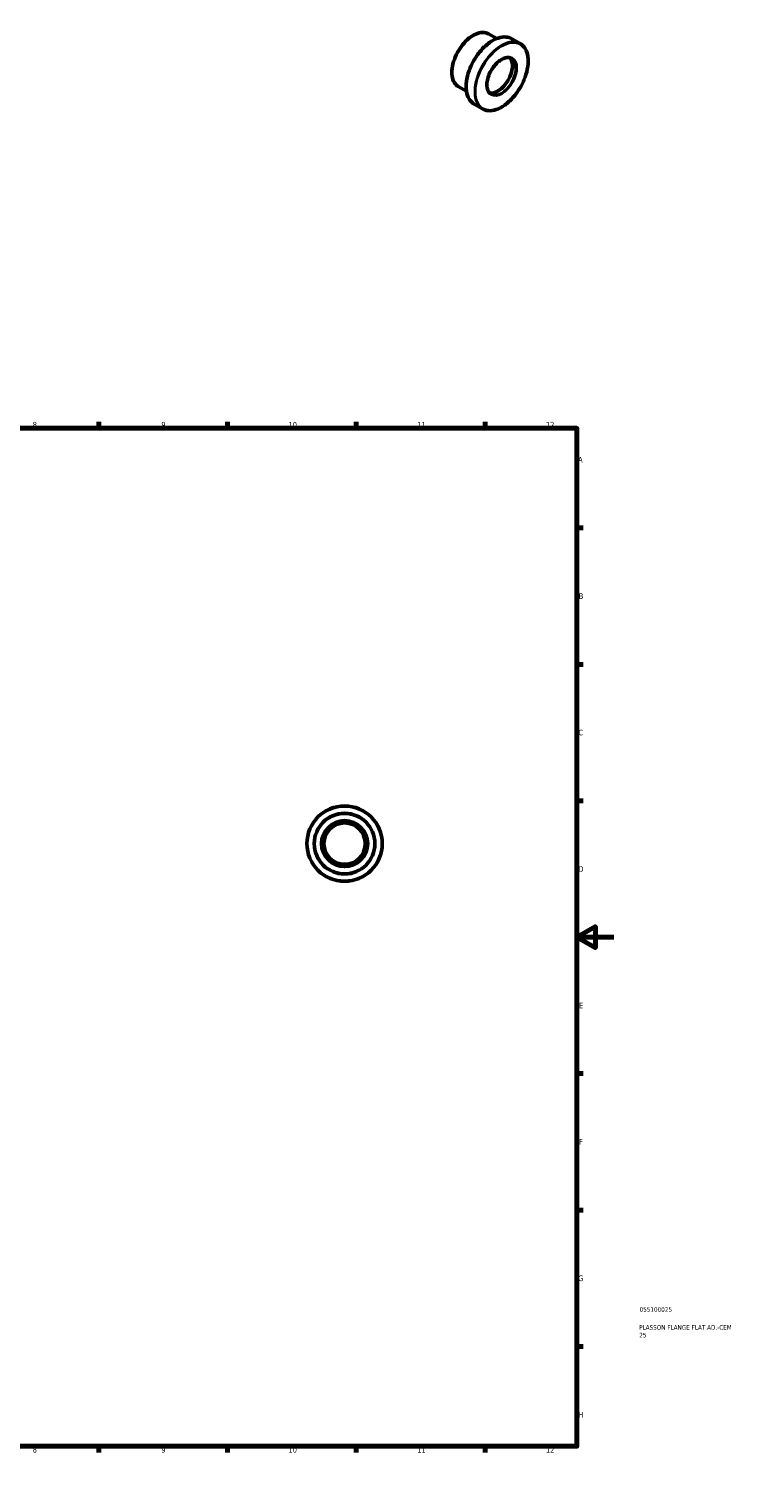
# Model space of a CAD drawing. Header units: millimetres. Extents: x 0 to 906, y -508 to 791.
# Tile 3 of 3: x 523 to 906, y 0 to 791. Entities that reach past the tile are written whole.
import ezdxf

# ---------------------------------------------------------------- set-up
doc = ezdxf.new("R2010")
doc.units = ezdxf.units.MM
for name, color, linetype, lineweight in [('Border (ANSI)', 7, 'Continuous', 70), ('Title (ISO)', 7, 'Continuous', 50), ('Visible (ANSI)', 7, 'Continuous', 50), ('Visible Narrow (ANSI)', 7, 'Continuous', 35)]:
    doc.layers.add(name, color=color, linetype=linetype, lineweight=lineweight)
doc.styles.add('Note Text (ANSI)', font='tahoma.ttf')
doc.styles.add('Note Text (ISO)', font='tahoma.ttf')

# ---------------------------------------------------------------- blocks, each defined once
blk = doc.blocks.new('Borders Default Border')
at = {"layer": 'Border (ANSI)'}
for p, q in [((70.08, 574), (70.08, 577.45)), ((140.17, 574), (140.17, 577.45)), ((210.25, 574), (210.25, 577.45)), ((280.33, 574), (280.33, 577.45)), ((350.42, 574), (350.42, 577.45)), ((490.58, 574), (490.58, 577.45)), ((560.67, 574), (560.67, 577.45)), ((630.75, 574), (630.75, 577.45)), ((700.83, 574), (700.83, 577.45)), ((770.92, 574), (770.92, 577.45)), ((20, 519.75), (16.55, 519.75)), ((821, 519.75), (824.45, 519.75)), ((20, 445.5), (16.55, 445.5)), ((821, 445.5), (824.45, 445.5)), ((20, 371.25), (16.55, 371.25)), ((821, 371.25), (824.45, 371.25)), ((20, 222.75), (16.55, 222.75)), ((821, 222.75), (824.45, 222.75)), ((20, 148.5), (16.55, 148.5)), ((821, 148.5), (824.45, 148.5)), ((20, 74.25), (16.55, 74.25)), ((821, 74.25), (824.45, 74.25)), ((70.08, 20), (70.08, 16.55)), ((140.17, 20), (140.17, 16.55)), ((210.25, 20), (210.25, 16.55)), ((280.33, 20), (280.33, 16.55)), ((350.42, 20), (350.42, 16.55)), ((490.58, 20), (490.58, 16.55)), ((560.67, 20), (560.67, 16.55)), ((630.75, 20), (630.75, 16.55)), ((700.83, 20), (700.83, 16.55)), ((770.92, 20), (770.92, 16.55))]:
    blk.add_line(p, q, dxfattribs=at)
at = {"layer": 'Border (ANSI)', "flags": 128}
for points in [[(420.5, 594), (420.5, 574), (414.73, 584), (426.27, 584), (420.5, 574)], [(20, 20), (20, 574), (821, 574), (821, 20), (20, 20)], [(0, 297), (20, 297), (10, 302.77), (10, 291.23), (20, 297)], [(841, 297), (821, 297), (831, 302.77), (831, 291.23), (821, 297)], [(420.5, 0), (420.5, 20), (414.73, 10), (426.27, 10), (420.5, 20)]]:
    blk.add_lwpolyline(points, dxfattribs=at)
at = {"layer": 'Border (ANSI)', "attachment_point": 7, "style": 'Note Text (ANSI)'}
for s, insert, char_height in [('1', (34.35, 574.4), 3.05), ('2', (104.2, 574.4), 3.05), ('3', (174.26, 574.34), 3.05), ('4', (244.23, 574.4), 3.05), ('5', (314.48, 574.34), 3.05), ('6', (384.49, 574.34), 3.05), ('7', (454.6, 574.4), 3.05), ('8', (524.63, 574.33), 3.05), ('9', (594.7, 574.34), 3.05), ('10', (663.96, 574.34), 3.048), ('11', (734.04, 574.4), 3.048), ('12', (804.13, 574.4), 3.048), ('A', (16.78, 555.35), 3.05), ('A', (821.63, 555.35), 3.05), ('B', (17.15, 481.1), 3.05), ('B', (821.99, 481.1), 3.05), ('C', (16.95, 406.8), 3.05), ('C', (821.8, 406.8), 3.05), ('D', (16.96, 332.6), 3.05), ('D', (821.81, 332.6), 3.05), ('E', (17.21, 258.35), 3.05), ('E', (822.05, 258.35), 3.05), ('F', (17.29, 184.1), 3.05), ('F', (822.14, 184.1), 3.05), ('G', (16.81, 109.79), 3.05), ('G', (821.66, 109.79), 3.05), ('H', (16.97, 35.6), 3.05), ('H', (821.81, 35.6), 3.05), ('1', (34.35, 16.55), 3.05), ('2', (104.2, 16.55), 3.05), ('3', (174.26, 16.49), 3.05), ('4', (244.23, 16.55), 3.05), ('5', (314.48, 16.49), 3.05), ('6', (384.49, 16.49), 3.05), ('7', (454.6, 16.55), 3.05), ('8', (524.63, 16.48), 3.05), ('9', (594.7, 16.49), 3.05), ('10', (663.96, 16.49), 3.048), ('11', (734.04, 16.55), 3.048), ('12', (804.13, 16.55), 3.048)]:
    blk.add_mtext(s, dxfattribs=dict(at, insert=insert, char_height=char_height))
blk = doc.blocks.new('Title Blocks ISO')
at = {"layer": 'Title (ISO)', "color": 232, "true_color": 0xca0064, "style": 'Note Text (ISO)'}
for tag, p in [('PART_NUMBER_001', (34.08, 73.13)), ('DESCRIPTION_001', (33.84, 63.4)), ('DESCRIPTION_002', (33.91, 59.18))]:
    blk.add_attdef(tag, p, '', height=2.5, dxfattribs=at)

msp = doc.modelspace()

# ---------------------------------------------------------------- linework, layer by layer
at = {"layer": 'Visible (ANSI)'}
for p, q in [((777.304, 786.051), (772.856, 788.612)), ((790.055, 783.324), (785.459, 785.971)), ((760.836, 757.453), (756.388, 760.015)), ((769.594, 747.794), (764.998, 750.441))]:
    msp.add_line(p, q, dxfattribs=at)
for radius in [20.5, 16.5, 12.5, 11.25]:
    msp.add_circle((694.464, 347.927), radius, dxfattribs=at)
msp.add_ellipse((777.88, 766.679), major_axis=(5.614, 9.749), ratio=0.5780931, start_param=3.3169263, end_param=6.1078517, dxfattribs=at)
for points, knots in [([(756.388, 760.015), (755.506, 760.523), (754.763, 761.27), (753.621, 763.17), (753.227, 764.33), (752.83, 766.955), (752.833, 768.423), (753.237, 771.51), (753.64, 773.128), (754.802, 776.347), (755.561, 777.947), (757.358, 780.972), (758.396, 782.396), (760.648, 784.924), (761.862, 786.028), (764.347, 787.805), (765.618, 788.477), (768.09, 789.313), (769.292, 789.478), (771.291, 789.292), (772.121, 789.035), (772.856, 788.612)], [3.9250571, 3.9250571, 3.9250571, 3.9250571, 4.2357516, 4.2357516, 4.5527888, 4.5527888, 4.8749091, 4.8749091, 5.1973884, 5.1973884, 5.5194375, 5.5194375, 5.841325, 5.841325, 6.1634271, 6.1634271, 6.485957, 6.485957, 6.8077523, 6.8077523, 7.0666498, 7.0666498, 7.0666498, 7.0666498]), ([(764.998, 750.441), (763.903, 751.072), (762.981, 752.001), (761.566, 754.367), (761.08, 755.811), (760.594, 759.075), (760.601, 760.899), (761.109, 764.733), (761.612, 766.742), (763.059, 770.74), (764.004, 772.728), (766.239, 776.485), (767.529, 778.253), (770.328, 781.392), (771.835, 782.762), (774.92, 784.967), (776.496, 785.8), (779.56, 786.836), (781.047, 787.041), (783.521, 786.812), (784.549, 786.494), (785.459, 785.971)], [3.9250571, 3.9250571, 3.9250571, 3.9250571, 4.237513, 4.237513, 4.555178, 4.555178, 4.8769018, 4.8769018, 5.1988931, 5.1988931, 5.5205378, 5.5205378, 5.8420539, 5.8420539, 6.1637434, 6.1637434, 6.485778, 6.485778, 6.8072334, 6.8072334, 7.0666498, 7.0666498, 7.0666498, 7.0666498]), ([(790.055, 783.324), (791.15, 782.693), (792.072, 781.763), (793.487, 779.397), (793.973, 777.953), (794.459, 774.689), (794.452, 772.865), (793.944, 769.031), (793.441, 767.022), (791.994, 763.025), (791.049, 761.037), (788.814, 757.28), (787.524, 755.512), (784.725, 752.373), (783.218, 751.002), (780.133, 748.798), (778.557, 747.965), (775.493, 746.928), (774.006, 746.724), (771.532, 746.952), (770.504, 747.27), (769.594, 747.794)], [0.7834645, 0.7834645, 0.7834645, 0.7834645, 1.0959203, 1.0959203, 1.4135853, 1.4135853, 1.7353092, 1.7353092, 2.0573005, 2.0573005, 2.3789452, 2.3789452, 2.7004613, 2.7004613, 3.0221507, 3.0221507, 3.3441854, 3.3441854, 3.6656407, 3.6656407, 3.9250571, 3.9250571, 3.9250571, 3.9250571]), ([(774.21, 755.81), (773.609, 756.156), (773.107, 756.678), (772.365, 758.016), (772.119, 758.82), (771.901, 760.627), (771.925, 761.624), (772.239, 763.719), (772.529, 764.817), (773.346, 767.003), (773.875, 768.091), (775.117, 770.144), (775.831, 771.109), (777.37, 772.817), (778.194, 773.559), (779.866, 774.746), (780.713, 775.192), (782.341, 775.746), (783.122, 775.855), (784.421, 775.748), (784.962, 775.583), (785.439, 775.308)], [3.9250571, 3.9250571, 3.9250571, 3.9250571, 4.2600455, 4.2600455, 4.583107, 4.583107, 4.8996668, 4.8996668, 5.2161348, 5.2161348, 5.5332313, 5.5332313, 5.850533, 5.850533, 6.1675067, 6.1675067, 6.4838334, 6.4838334, 6.8009773, 6.8009773, 7.0666498, 7.0666498, 7.0666498, 7.0666498])]:
    msp.add_open_spline(points, degree=3, knots=knots, dxfattribs=at)
at = {"layer": 'Visible Narrow (ANSI)'}
for radius in [20.25, 16.25, 12.75]:
    msp.add_circle((694.464, 347.927), radius, dxfattribs=at)
for centre, major_axis, start_param, end_param in [((764.622, 774.314), (-8.234, -14.299), 3.1415927, 6.2831853), ((775.228, 768.206), (-10.23, -17.765), 3.1415927, 6.2831853), ((779.825, 765.559), (10.23, 17.765), 0, 3.1415927), ((779.825, 765.559), (5.614, 9.749), 3.1415927, 6.2831853)]:
    msp.add_ellipse(centre, major_axis=major_axis, ratio=0.5780931, start_param=start_param, end_param=end_param, dxfattribs=at)
for major_axis in [(-10.105, -17.548), (-5.739, -9.966)]:
    msp.add_ellipse((780.001, 765.457), major_axis=major_axis, ratio=0.5780931, dxfattribs=at)

# ---------------------------------------------------------------- block references
msp.add_blockref('Borders Default Border', (0, 0))
msp.add_blockref('Title Blocks ISO', (821, 20)).add_auto_attribs({'PART_NUMBER_001': '055100025', 'DESCRIPTION_001': 'PLASSON FLANGE FLAT AD.-CEM', 'DESCRIPTION_002': '25'})

doc.saveas('drawing.dxf')
